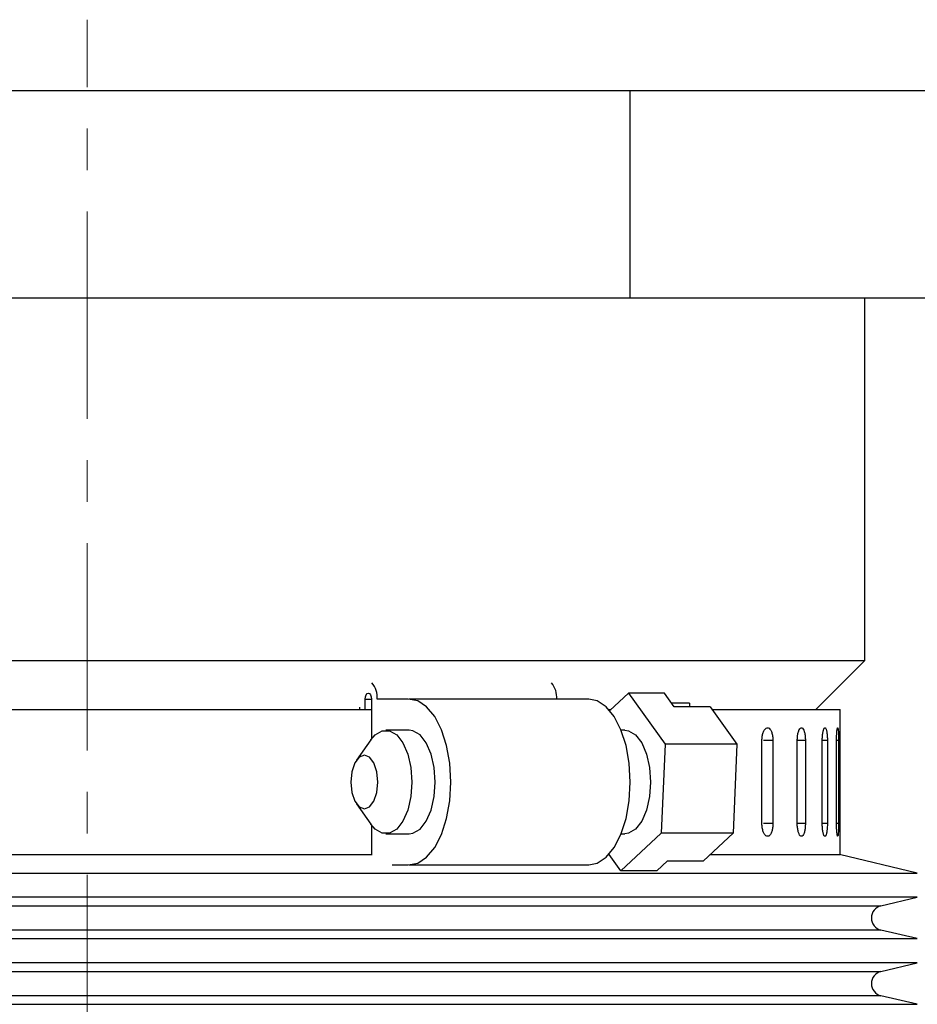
# Model space of a CAD drawing. Header units: inches. Extents: x 0.8 to 32, y -0.1 to 21.9.
# Tile 56 of 60: x 28.6 to 30.8, y 14.6 to 17. Entities that reach past the tile are written whole.
import ezdxf

# ---------------------------------------------------------------- set-up
doc = ezdxf.new("R2010")
doc.units = ezdxf.units.IN
doc.header["$MEASUREMENT"] = 0
doc.linetypes.add('CENTERX2', pattern=[0.8, 0.5, -0.1, 0.1, -0.1])

msp = doc.modelspace()

# ---------------------------------------------------------------- linework, layer by layer
at = {"color": 7, "linetype": 'CENTERX2', "lineweight": 18}
msp.add_line((28.7951, 4.7889), (28.7951, 16.9518), dxfattribs=at)
at = {"color": 7, "linetype": 'Continuous', "lineweight": 25}
for p, q in [((26.9204, 16.7809), (30.1049, 16.7809)), ((30.1049, 16.2809), (30.1049, 16.7809)), ((30.1049, 16.7809), (30.9205, 16.7809)), ((26.9204, 16.2809), (30.1049, 16.2809)), ((26.9204, 16.2809), (28.7955, 16.2809)), ((28.7955, 16.2809), (30.1049, 16.2809)), ((30.1049, 16.2809), (30.9205, 16.2809)), ((30.6704, 15.4059), (30.6704, 16.2809)), ((26.9204, 15.4059), (30.6704, 15.4059)), ((30.5525, 15.2879), (30.6704, 15.4059)), ((30.0558, 15.2852), (30.1008, 15.3273)), ((30.1008, 15.3273), (30.1891, 15.2041)), ((30.1874, 15.3273), (30.1008, 15.3273)), ((30.2111, 15.2943), (30.1874, 15.3273)), ((29.4661, 15.2879), (29.4661, 15.3128)), ((29.4661, 15.3128), (29.4807, 15.3128)), ((29.4807, 15.3128), (29.4807, 15.2164)), ((29.5698, 15.3128), (29.4949, 15.3128)), ((30.005, 15.3129), (29.5721, 15.3129)), ((30.2478, 15.3029), (30.2049, 15.3029)), ((30.2478, 15.3029), (30.2475, 15.2943)), ((26.9799, 15.2879), (29.4807, 15.2879)), ((29.4519, 15.2934), (29.4519, 15.2879)), ((30.0534, 15.2879), (30.0586, 15.2879)), ((30.2977, 15.2943), (30.2111, 15.2943)), ((30.2977, 15.2943), (30.3623, 15.2041)), ((30.3022, 15.2879), (30.6109, 15.2879)), ((30.6109, 14.9379), (30.6109, 15.2879)), ((29.5721, 15.2379), (29.5158, 15.2379)), ((30.0916, 15.2379), (30.0831, 15.2379)), ((29.4796, 15.2149), (29.4451, 15.1659)), ((30.1891, 15.2041), (30.1798, 14.9896)), ((30.3623, 15.2041), (30.1891, 15.2041)), ((30.3623, 15.2041), (30.353, 14.9896)), ((30.4225, 15.0129), (30.4225, 15.2129)), ((30.449, 15.2129), (30.4266, 15.2129)), ((30.449, 15.2129), (30.449, 15.0129)), ((30.5077, 15.0129), (30.5077, 15.2129)), ((30.5273, 15.2129), (30.5077, 15.2129)), ((30.5273, 15.2129), (30.5273, 15.0129)), ((30.5679, 15.0129), (30.5679, 15.2129)), ((30.5803, 15.2129), (30.5679, 15.2129)), ((30.5803, 15.2129), (30.5803, 15.0129)), ((30.6024, 15.0129), (30.6024, 15.2129)), ((30.6073, 15.2129), (30.6024, 15.2129)), ((30.6073, 15.2129), (30.6073, 15.0129)), ((29.4451, 15.0599), (29.4796, 15.0109)), ((30.449, 15.0129), (30.4266, 15.0129)), ((30.5273, 15.0129), (30.5077, 15.0129)), ((30.5803, 15.0129), (30.5679, 15.0129)), ((30.6073, 15.0129), (30.6024, 15.0129)), ((29.4807, 15.0094), (29.4807, 14.9366)), ((29.5158, 14.9879), (29.5721, 14.9879)), ((30.1798, 14.9896), (30.0823, 14.8985)), ((30.0831, 14.9879), (30.0916, 14.9879)), ((30.353, 14.9896), (30.1798, 14.9896)), ((30.353, 14.9896), (30.2816, 14.9229)), ((26.9799, 14.9379), (29.4807, 14.9379)), ((30.0823, 14.8985), (30.0538, 14.9383)), ((30.1689, 14.8985), (30.195, 14.9229)), ((30.195, 14.9229), (30.2816, 14.9229)), ((30.2976, 14.9379), (30.6109, 14.9379)), ((30.7971, 14.8934), (30.6092, 14.9379)), ((26.7937, 14.8934), (30.7971, 14.8934)), ((29.531, 14.9129), (29.5698, 14.9129)), ((29.5721, 14.9129), (30.005, 14.9129)), ((30.1689, 14.8985), (30.0823, 14.8985)), ((30.7971, 14.835), (27.6867, 14.835)), ((30.7094, 14.8142), (30.7971, 14.835)), ((26.8815, 14.8142), (30.7094, 14.8142)), ((30.7094, 14.7558), (27.7354, 14.7558)), ((30.7971, 14.7351), (30.7094, 14.7558)), ((26.7937, 14.7351), (30.7971, 14.7351)), ((26.8815, 14.6559), (30.7094, 14.6559)), ((30.7971, 14.6767), (27.6867, 14.6767)), ((30.7094, 14.6559), (30.7971, 14.6767)), ((30.7094, 14.5975), (27.7354, 14.5975)), ((30.7971, 14.5767), (30.7094, 14.5975)), ((26.7937, 14.5767), (30.7971, 14.5767))]:
    msp.add_line(p, q, dxfattribs=at)
at = {"color": 7, "linetype": 'Continuous', "lineweight": 25, "flags": 128}
for points in [[(29.4661, 15.3128), (29.4667, 15.3184), (29.4682, 15.3232), (29.4706, 15.3263), (29.4734, 15.3274), (29.4762, 15.3263), (29.4786, 15.3232), (29.4801, 15.3184), (29.4807, 15.3128)], [(29.5698, 14.9129), (29.5924, 14.9171), (29.614, 14.9313), (29.6334, 14.9549), (29.6497, 14.9867), (29.662, 15.025), (29.6696, 15.0678), (29.6721, 15.1129), (29.6696, 15.158), (29.662, 15.2008), (29.6497, 15.2391), (29.6334, 15.2709), (29.614, 15.2945), (29.5924, 15.3087), (29.5698, 15.3128)], [(30.005, 14.9129), (30.0253, 14.9171), (30.0469, 14.9313), (30.0664, 14.9549), (30.0826, 14.9867), (30.0949, 15.025), (30.1025, 15.0678), (30.1051, 15.1129), (30.1025, 15.158), (30.0949, 15.2008), (30.0826, 15.2391), (30.0664, 15.2709), (30.0469, 15.2945), (30.0253, 15.3087), (30.005, 15.3129)], [(29.4796, 15.2149), (29.4898, 15.2266), (29.5069, 15.2366), (29.5247, 15.2366), (29.5418, 15.2266), (29.5568, 15.2074), (29.5684, 15.1805), (29.5758, 15.1481), (29.5783, 15.1129), (29.5758, 15.0777), (29.5684, 15.0453), (29.5568, 15.0184), (29.5418, 14.9992), (29.5247, 14.9892), (29.5069, 14.9892), (29.4898, 14.9992), (29.4796, 15.0109)], [(29.6346, 15.1129), (29.6321, 15.1481), (29.6247, 15.1805), (29.613, 15.2074), (29.5981, 15.2266), (29.581, 15.2366), (29.5721, 15.2379)], [(30.0916, 15.2379), (30.1005, 15.2366), (30.1175, 15.2266), (30.1325, 15.2074), (30.1442, 15.1805), (30.1516, 15.1481), (30.1541, 15.1129), (30.1516, 15.0777), (30.1442, 15.0453), (30.1325, 15.0184), (30.1175, 14.9992), (30.1005, 14.9892), (30.0916, 14.9879)], [(29.4313, 15.1129), (29.4338, 15.088), (29.4408, 15.0669), (29.4514, 15.0528), (29.4638, 15.0479), (29.4763, 15.0528), (29.4868, 15.0669), (29.4939, 15.088), (29.4964, 15.1129), (29.4939, 15.1378), (29.4868, 15.1589), (29.4763, 15.173), (29.4638, 15.1779), (29.4514, 15.173), (29.4408, 15.1589), (29.4338, 15.1378), (29.4313, 15.1129)], [(29.5721, 14.9879), (29.581, 14.9892), (29.5981, 14.9992), (29.613, 15.0184), (29.6247, 15.0453), (29.6321, 15.0777), (29.6346, 15.1129)]]:
    msp.add_lwpolyline(points, dxfattribs=at)
at = {"color": 7, "linetype": 'Continuous', "lineweight": 25}
for centre, radius, start, end in [((29.441, 15.3169), 0.054, 355.7124, 41.0005), ((29.8739, 15.3169), 0.054, 355.7124, 41.0005), ((30.7163, 14.785), 0.03, 103.3212, 256.6788), ((30.7163, 14.6267), 0.03, 103.3212, 256.6788)]:
    msp.add_arc(centre, radius, start, end, dxfattribs=at)
for points, knots in [([(30.4225, 15.2129), (30.4226, 15.2164), (30.4229, 15.2234), (30.4253, 15.2326), (30.4287, 15.2397), (30.433, 15.2437), (30.4375, 15.2443), (30.4419, 15.2413), (30.4455, 15.2351), (30.448, 15.2264), (30.4489, 15.2185), (30.449, 15.214), (30.449, 15.2129)], [0, 0, 0, 0, 0.107362, 0.214723, 0.322094, 0.429472, 0.536839, 0.644195, 0.751556, 0.858932, 0.966307, 1, 1, 1, 1]), ([(30.5077, 15.2129), (30.5078, 15.2164), (30.508, 15.2234), (30.5098, 15.2326), (30.5124, 15.2397), (30.5155, 15.2437), (30.5189, 15.2443), (30.5221, 15.2413), (30.5247, 15.2351), (30.5266, 15.2264), (30.5272, 15.2185), (30.5273, 15.214), (30.5273, 15.2129)], [0, 0, 0, 0, 0.107362, 0.214723, 0.322094, 0.429472, 0.536839, 0.644195, 0.751556, 0.858932, 0.966307, 1, 1, 1, 1]), ([(30.5679, 15.2129), (30.568, 15.2146), (30.568, 15.2181), (30.5683, 15.2232), (30.5688, 15.228), (30.5694, 15.2323), (30.5701, 15.2361), (30.571, 15.2393), (30.572, 15.2417), (30.573, 15.2433), (30.5741, 15.244), (30.5751, 15.2438), (30.5761, 15.2428), (30.5771, 15.2409), (30.5779, 15.2382), (30.5787, 15.2348), (30.5793, 15.2308), (30.5798, 15.2263), (30.5801, 15.2214), (30.5803, 15.2168), (30.5803, 15.214), (30.5803, 15.2129)], [0, 0, 0, 0, 0.05292, 0.107375, 0.160295, 0.214749, 0.267674, 0.322133, 0.375061, 0.429523, 0.482446, 0.536903, 0.58982, 0.644272, 0.697192, 0.751646, 0.804573, 0.859035, 0.911961, 0.966423, 1, 1, 1, 1]), ([(30.6024, 15.2129), (30.6024, 15.2164), (30.6025, 15.2234), (30.603, 15.2326), (30.6037, 15.2397), (30.6045, 15.2437), (30.6054, 15.2443), (30.6062, 15.2413), (30.6068, 15.2351), (30.6072, 15.2264), (30.6073, 15.2185), (30.6073, 15.214), (30.6073, 15.2129)], [0, 0, 0, 0, 0.1073618, 0.2147232, 0.3220944, 0.429472, 0.536839, 0.6441948, 0.7515565, 0.8589318, 0.9663073, 1, 1, 1, 1]), ([(30.449, 15.0129), (30.4489, 15.0094), (30.4486, 15.0024), (30.4464, 14.9932), (30.4431, 14.9861), (30.4389, 14.9821), (30.4344, 14.9815), (30.43, 14.9845), (30.4262, 14.9907), (30.4236, 14.9994), (30.4225, 15.0073), (30.4225, 15.0118), (30.4225, 15.0129)], [0, 0, 0, 0, 0.107362, 0.214723, 0.322094, 0.429472, 0.536839, 0.644195, 0.751556, 0.858932, 0.966307, 1, 1, 1, 1]), ([(30.5273, 15.0129), (30.5272, 15.0094), (30.527, 15.0024), (30.5254, 14.9932), (30.523, 14.9861), (30.5199, 14.9821), (30.5166, 14.9815), (30.5133, 14.9845), (30.5105, 14.9907), (30.5085, 14.9994), (30.5077, 15.0073), (30.5077, 15.0118), (30.5077, 15.0129)], [0, 0, 0, 0, 0.107362, 0.214723, 0.322094, 0.429472, 0.536839, 0.644195, 0.751556, 0.858932, 0.966307, 1, 1, 1, 1]), ([(30.5803, 15.0129), (30.5803, 15.0112), (30.5803, 15.0077), (30.58, 15.0026), (30.5796, 14.9978), (30.5791, 14.9935), (30.5784, 14.9897), (30.5776, 14.9865), (30.5767, 14.9841), (30.5758, 14.9825), (30.5747, 14.9818), (30.5737, 14.982), (30.5726, 14.983), (30.5716, 14.9849), (30.5707, 14.9876), (30.5699, 14.991), (30.5691, 14.995), (30.5686, 14.9995), (30.5682, 15.0044), (30.568, 15.009), (30.568, 15.0118), (30.5679, 15.0129)], [0, 0, 0, 0, 0.05292, 0.107375, 0.160295, 0.214749, 0.267674, 0.322133, 0.375061, 0.429523, 0.482446, 0.536903, 0.58982, 0.644272, 0.697192, 0.751646, 0.804573, 0.859035, 0.911961, 0.966423, 1, 1, 1, 1]), ([(30.6073, 15.0129), (30.6073, 15.0094), (30.6073, 15.0024), (30.6069, 14.9932), (30.6064, 14.9861), (30.6057, 14.9821), (30.6048, 14.9815), (30.604, 14.9845), (30.6032, 14.9907), (30.6026, 14.9994), (30.6024, 15.0073), (30.6024, 15.0118), (30.6024, 15.0129)], [0, 0, 0, 0, 0.107362, 0.214723, 0.322094, 0.429472, 0.536839, 0.644195, 0.751556, 0.858932, 0.966307, 1, 1, 1, 1])]:
    msp.add_open_spline(points, degree=3, knots=knots, dxfattribs=at)

doc.saveas('drawing.dxf')
